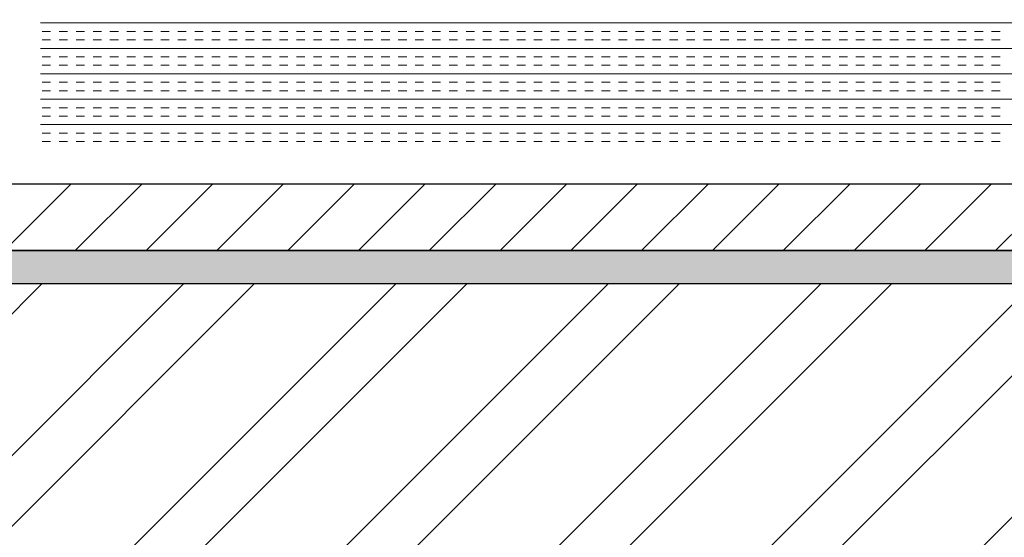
# Model space of a CAD drawing. Extents: x 3940905 to 4145695, y 925352 to 1109797.
# Tile 48 of 256: x 3953440 to 3953809, y 1096806 to 1097000. Entities that reach past the tile are written whole.
import ezdxf

# ---------------------------------------------------------------- set-up
doc = ezdxf.new("R2010")
doc.units = 0
doc.header["$LTSCALE"] = 750
doc.header["$MEASUREMENT"] = 0
doc.layers.add('CIVIL WALLS', color=7, linetype='CONTINUOUS', lineweight=30)
doc.layers.add('CKD Equipments', color=252, linetype='CONTINUOUS', lineweight=0)
doc.layers.add('S-Hatch_8', color=7, linetype='CONTINUOUS')

msp = doc.modelspace()

# ---------------------------------------------------------------- hatches: boundary and pattern name
at = {"layer": 'CIVIL WALLS', "true_color": 0x136734}
h = msp.add_hatch(dxfattribs=at)
h.set_pattern_fill('AR-CONC', color=116, scale=3)
h.set_pattern_definition([(50, (-29351.53, 53880.322), (21.51780548, -1.88256405), [2.25, -24.75]), (355, (-29351.53, 53880.322), (-4.16254001, 22.56576401), [1.8, -19.8]), (100.45144446, (-29349.737, 53880.165), (17.3552654, 20.68319973), [1.91220576, -21.03426336]), (46.1842, (-29351.53, 53886.322), (32.01723992, -4.96557842), [3.375, -37.125]), (96.6356355, (-29348.862, 53885.91), (28.03985837, 29.22355802), [2.86831026, -31.5514128]), (351.184164, (-29351.53, 53886.322), (28.03985835, 29.223558), [2.7, -29.70000003]), (21, (-29348.53, 53884.822), (17.90721156, -12.07856672), [2.25, -24.75]), (326, (-29348.53, 53884.822), (7.29945996, 21.75450135), [1.8, -19.8]), (71.45144474, (-29347.037, 53883.816), (25.2066713, 9.67593458), [1.9122057, -21.03426336]), (37.5, (-29351.53, 53880.322), (0.36479566, 9.986815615), [0, -19.56, 0, -20.1, 0, -19.875]), (7.5, (-29351.53, 53880.322), (7.892086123, 11.832351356), [0, -11.46, 0, -19.11, 0, -7.575]), (327.5, (-29358.22, 53880.322), (16.014673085, -0.676646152), [0, -7.5, 0, -23.4, 0, -31.05]), (317.5, (-29361.22, 53880.322), (17.49558508, 3.00314947), [0, -9.75, 0, -15.54, 0, -22.05])])
h.paths.add_polyline_path([(3954110.7, 1095008.09), (3954110.7, 1096788.63), (3953391.91, 1096788.63), (3953391.91, 1096913.63), (3954110.7, 1096913.63), (3954110.7, 1097213.17), (3954123.2, 1097213.17), (3954123.2, 1096901.13), (3953391.91, 1096901.13), (3953391.91, 1096801.13), (3954123.2, 1096801.13), (3954123.2, 1095008.09)])
at = {"layer": 'S-Hatch_8'}
h = msp.add_hatch(dxfattribs=at)
h.set_pattern_fill('ANSI31', color=6, scale=150)
h.set_pattern_definition([(45, (-29351.53, 53880.322), (-13.25825215, 13.25825215), [])])
h.paths.add_polyline_path([(3954110.73, 1097213.17), (3954110.69, 1096913.63), (3953391.91, 1096913.63), (3953391.91, 1096788.63), (3954110.92, 1096788.63), (3954110.7, 1095008.09), (3954085.7, 1095008.1), (3954085.91, 1096763.63), (3953391.91, 1096763.63), (3953391.91, 1096938.63), (3954085.94, 1096938.63), (3954085.97, 1097213.17)])
at = {"layer": 'S-Hatch_8', "true_color": 0x636466}
h = msp.add_hatch(dxfattribs=at)
h.set_pattern_fill('ANSI32', color=251, scale=150)
h.set_pattern_definition([(45, (-29351.53, 53880.32), (-39.77475644, 39.77475644), []), (45, (-29325.013, 53880.32), (-39.77475644, 39.77475644), [])])
h.paths.add_polyline_path([(3954123.2, 1096801.13), (3954123.2, 1095007.56), (3954220.75, 1095007.56), (3954220.75, 1097212.79), (3954123.2, 1097212.79), (3954123.2, 1096901.13), (3953391.91, 1096901.13), (3953391.91, 1096801.13)])

# ---------------------------------------------------------------- linework, layer by layer
at = {"layer": 'CIVIL WALLS', "color": 6}
msp.add_lwpolyline([(3954110.72, 1097213.17), (3954110.69, 1096913.63), (3953391.91, 1096913.63), (3953391.91, 1096788.63), (3954110.92, 1096788.63), (3954110.7, 1095008.09), (3954085.7, 1095008.1), (3954085.91, 1096763.63), (3953391.91, 1096763.63), (3953391.91, 1096938.63), (3954085.94, 1096938.63), (3954085.96, 1097213.17), (3954110.72, 1097213.17)], dxfattribs=at)
at = {"layer": 'CIVIL WALLS', "color": 116, "true_color": 0x136734}
msp.add_lwpolyline([(3954110.7, 1095008.09), (3954110.7, 1096788.63), (3953391.91, 1096788.63), (3953391.91, 1096913.63), (3954110.7, 1096913.63), (3954110.7, 1097213.17), (3954123.2, 1097213.17), (3954123.2, 1096901.13), (3953391.91, 1096901.13), (3953391.91, 1096801.13), (3954123.2, 1096801.13), (3954123.2, 1095008.09), (3954110.7, 1095008.09)], close=True, dxfattribs=at)
at = {"layer": 'CIVIL WALLS'}
msp.add_lwpolyline([(3954123.2, 1096801.13), (3954123.2, 1095007.56), (3954220.75, 1095007.56), (3954220.75, 1097212.79), (3954123.2, 1097212.79), (3954123.2, 1096901.13), (3953391.91, 1096901.13), (3953391.91, 1096801.13)], close=True, dxfattribs=at)
at = {"layer": 'CKD Equipments', "color": 4, "linetype": 'Continuous'}
for p, q in [((3954021.51, 1096998.89, 9921.14), (3953447.51, 1096998.89, 9921.14)), ((3953451.31, 1096995.72, 9921.14), (3953448.14, 1096995.72, 9921.14)), ((3953451.31, 1096992.54, 9921.14), (3953448.14, 1096992.54, 9921.14)), ((3953457.66, 1096995.72, 9921.14), (3953454.49, 1096995.72, 9921.14)), ((3953457.66, 1096992.54, 9921.14), (3953454.49, 1096992.54, 9921.14)), ((3953464.01, 1096995.72, 9921.14), (3953460.84, 1096995.72, 9921.14)), ((3953464.01, 1096992.54, 9921.14), (3953460.84, 1096992.54, 9921.14)), ((3953470.36, 1096995.72, 9921.14), (3953467.19, 1096995.72, 9921.14)), ((3953470.36, 1096992.54, 9921.14), (3953467.19, 1096992.54, 9921.14)), ((3953476.71, 1096995.72, 9921.14), (3953473.54, 1096995.72, 9921.14)), ((3953476.71, 1096992.54, 9921.14), (3953473.54, 1096992.54, 9921.14)), ((3953483.06, 1096995.72, 9921.14), (3953479.89, 1096995.72, 9921.14)), ((3953483.06, 1096992.54, 9921.14), (3953479.89, 1096992.54, 9921.14)), ((3953489.41, 1096995.72, 9921.14), (3953486.24, 1096995.72, 9921.14)), ((3953489.41, 1096992.54, 9921.14), (3953486.24, 1096992.54, 9921.14)), ((3953495.76, 1096995.72, 9921.14), (3953492.59, 1096995.72, 9921.14)), ((3953495.76, 1096992.54, 9921.14), (3953492.59, 1096992.54, 9921.14)), ((3953502.11, 1096995.72, 9921.14), (3953498.94, 1096995.72, 9921.14)), ((3953502.11, 1096992.54, 9921.14), (3953498.94, 1096992.54, 9921.14)), ((3953508.46, 1096995.72, 9921.14), (3953505.29, 1096995.72, 9921.14)), ((3953508.46, 1096992.54, 9921.14), (3953505.29, 1096992.54, 9921.14)), ((3953514.81, 1096995.72, 9921.14), (3953511.64, 1096995.72, 9921.14)), ((3953514.81, 1096992.54, 9921.14), (3953511.64, 1096992.54, 9921.14)), ((3953521.16, 1096995.72, 9921.14), (3953517.99, 1096995.72, 9921.14)), ((3953521.16, 1096992.54, 9921.14), (3953517.99, 1096992.54, 9921.14)), ((3953527.51, 1096995.72, 9921.14), (3953524.34, 1096995.72, 9921.14)), ((3953527.51, 1096992.54, 9921.14), (3953524.34, 1096992.54, 9921.14)), ((3953533.86, 1096995.72, 9921.14), (3953530.69, 1096995.72, 9921.14)), ((3953533.86, 1096992.54, 9921.14), (3953530.69, 1096992.54, 9921.14)), ((3953540.21, 1096995.72, 9921.14), (3953537.04, 1096995.72, 9921.14)), ((3953540.21, 1096992.54, 9921.14), (3953537.04, 1096992.54, 9921.14)), ((3953546.56, 1096995.72, 9921.14), (3953543.39, 1096995.72, 9921.14)), ((3953546.56, 1096992.54, 9921.14), (3953543.39, 1096992.54, 9921.14)), ((3953552.91, 1096995.72, 9921.14), (3953549.74, 1096995.72, 9921.14)), ((3953552.91, 1096992.54, 9921.14), (3953549.74, 1096992.54, 9921.14)), ((3953559.26, 1096995.72, 9921.14), (3953556.09, 1096995.72, 9921.14)), ((3953559.26, 1096992.54, 9921.14), (3953556.09, 1096992.54, 9921.14)), ((3953565.61, 1096995.72, 9921.14), (3953562.44, 1096995.72, 9921.14)), ((3953565.61, 1096992.54, 9921.14), (3953562.44, 1096992.54, 9921.14)), ((3953571.96, 1096995.72, 9921.14), (3953568.79, 1096995.72, 9921.14)), ((3953571.96, 1096992.54, 9921.14), (3953568.79, 1096992.54, 9921.14)), ((3953578.31, 1096995.72, 9921.14), (3953575.14, 1096995.72, 9921.14)), ((3953578.31, 1096992.54, 9921.14), (3953575.14, 1096992.54, 9921.14)), ((3953584.66, 1096995.72, 9921.14), (3953581.49, 1096995.72, 9921.14)), ((3953584.66, 1096992.54, 9921.14), (3953581.49, 1096992.54, 9921.14)), ((3953591.01, 1096995.72, 9921.14), (3953587.84, 1096995.72, 9921.14)), ((3953591.01, 1096992.54, 9921.14), (3953587.84, 1096992.54, 9921.14)), ((3953597.36, 1096995.72, 9921.14), (3953594.19, 1096995.72, 9921.14)), ((3953597.36, 1096992.54, 9921.14), (3953594.19, 1096992.54, 9921.14)), ((3953603.71, 1096995.72, 9921.14), (3953600.54, 1096995.72, 9921.14)), ((3953603.71, 1096992.54, 9921.14), (3953600.54, 1096992.54, 9921.14)), ((3953610.06, 1096995.72, 9921.14), (3953606.89, 1096995.72, 9921.14)), ((3953610.06, 1096992.54, 9921.14), (3953606.89, 1096992.54, 9921.14)), ((3953616.41, 1096995.72, 9921.14), (3953613.24, 1096995.72, 9921.14)), ((3953616.41, 1096992.54, 9921.14), (3953613.24, 1096992.54, 9921.14)), ((3953622.76, 1096995.72, 9921.14), (3953619.59, 1096995.72, 9921.14)), ((3953622.76, 1096992.54, 9921.14), (3953619.59, 1096992.54, 9921.14)), ((3953629.11, 1096995.72, 9921.14), (3953625.94, 1096995.72, 9921.14)), ((3953629.11, 1096992.54, 9921.14), (3953625.94, 1096992.54, 9921.14)), ((3953635.46, 1096995.72, 9921.14), (3953632.29, 1096995.72, 9921.14)), ((3953635.46, 1096992.54, 9921.14), (3953632.29, 1096992.54, 9921.14)), ((3953641.81, 1096995.72, 9921.14), (3953638.64, 1096995.72, 9921.14)), ((3953641.81, 1096992.54, 9921.14), (3953638.64, 1096992.54, 9921.14)), ((3953648.16, 1096995.72, 9921.14), (3953644.99, 1096995.72, 9921.14)), ((3953648.16, 1096992.54, 9921.14), (3953644.99, 1096992.54, 9921.14)), ((3953654.51, 1096995.72, 9921.14), (3953651.34, 1096995.72, 9921.14)), ((3953654.51, 1096992.54, 9921.14), (3953651.34, 1096992.54, 9921.14)), ((3953660.86, 1096995.72, 9921.14), (3953657.69, 1096995.72, 9921.14)), ((3953660.86, 1096992.54, 9921.14), (3953657.69, 1096992.54, 9921.14)), ((3953667.21, 1096995.72, 9921.14), (3953664.04, 1096995.72, 9921.14)), ((3953667.21, 1096992.54, 9921.14), (3953664.04, 1096992.54, 9921.14)), ((3953673.56, 1096995.72, 9921.14), (3953670.39, 1096995.72, 9921.14)), ((3953673.56, 1096992.54, 9921.14), (3953670.39, 1096992.54, 9921.14)), ((3953679.91, 1096995.72, 9921.14), (3953676.74, 1096995.72, 9921.14)), ((3953679.91, 1096992.54, 9921.14), (3953676.74, 1096992.54, 9921.14)), ((3953686.26, 1096995.72, 9921.14), (3953683.09, 1096995.72, 9921.14)), ((3953686.26, 1096992.54, 9921.14), (3953683.09, 1096992.54, 9921.14)), ((3953692.61, 1096995.72, 9921.14), (3953689.44, 1096995.72, 9921.14)), ((3953692.61, 1096992.54, 9921.14), (3953689.44, 1096992.54, 9921.14)), ((3953698.96, 1096995.72, 9921.14), (3953695.79, 1096995.72, 9921.14)), ((3953698.96, 1096992.54, 9921.14), (3953695.79, 1096992.54, 9921.14)), ((3953705.31, 1096995.72, 9921.14), (3953702.14, 1096995.72, 9921.14)), ((3953705.31, 1096992.54, 9921.14), (3953702.14, 1096992.54, 9921.14)), ((3953711.66, 1096995.72, 9921.14), (3953708.49, 1096995.72, 9921.14)), ((3953711.66, 1096992.54, 9921.14), (3953708.49, 1096992.54, 9921.14)), ((3953718.01, 1096995.72, 9921.14), (3953714.84, 1096995.72, 9921.14)), ((3953718.01, 1096992.54, 9921.14), (3953714.84, 1096992.54, 9921.14)), ((3953724.36, 1096995.72, 9921.14), (3953721.19, 1096995.72, 9921.14)), ((3953724.36, 1096992.54, 9921.14), (3953721.19, 1096992.54, 9921.14)), ((3953730.71, 1096995.72, 9921.14), (3953727.54, 1096995.72, 9921.14)), ((3953730.71, 1096992.54, 9921.14), (3953727.54, 1096992.54, 9921.14)), ((3953737.06, 1096995.72, 9921.14), (3953733.89, 1096995.72, 9921.14)), ((3953737.06, 1096992.54, 9921.14), (3953733.89, 1096992.54, 9921.14)), ((3953743.41, 1096995.72, 9921.14), (3953740.24, 1096995.72, 9921.14)), ((3953743.41, 1096992.54, 9921.14), (3953740.24, 1096992.54, 9921.14)), ((3953749.76, 1096995.72, 9921.14), (3953746.59, 1096995.72, 9921.14)), ((3953749.76, 1096992.54, 9921.14), (3953746.59, 1096992.54, 9921.14)), ((3953756.11, 1096995.72, 9921.14), (3953752.94, 1096995.72, 9921.14)), ((3953756.11, 1096992.54, 9921.14), (3953752.94, 1096992.54, 9921.14)), ((3953762.46, 1096995.72, 9921.14), (3953759.29, 1096995.72, 9921.14)), ((3953762.46, 1096992.54, 9921.14), (3953759.29, 1096992.54, 9921.14)), ((3953768.81, 1096995.72, 9921.14), (3953765.64, 1096995.72, 9921.14)), ((3953768.81, 1096992.54, 9921.14), (3953765.64, 1096992.54, 9921.14)), ((3953775.16, 1096995.72, 9921.14), (3953771.99, 1096995.72, 9921.14)), ((3953775.16, 1096992.54, 9921.14), (3953771.99, 1096992.54, 9921.14)), ((3953781.51, 1096995.72, 9921.14), (3953778.34, 1096995.72, 9921.14)), ((3953781.51, 1096992.54, 9921.14), (3953778.34, 1096992.54, 9921.14)), ((3953787.86, 1096995.72, 9921.14), (3953784.69, 1096995.72, 9921.14)), ((3953787.86, 1096992.54, 9921.14), (3953784.69, 1096992.54, 9921.14)), ((3953794.21, 1096995.72, 9921.14), (3953791.04, 1096995.72, 9921.14)), ((3953794.21, 1096992.54, 9921.14), (3953791.04, 1096992.54, 9921.14)), ((3953800.56, 1096995.72, 9921.14), (3953797.39, 1096995.72, 9921.14)), ((3953800.56, 1096992.54, 9921.14), (3953797.39, 1096992.54, 9921.14)), ((3953806.91, 1096995.72, 9921.14), (3953803.74, 1096995.72, 9921.14)), ((3953806.91, 1096992.54, 9921.14), (3953803.74, 1096992.54, 9921.14)), ((3954021.51, 1096989.37, 9921.14), (3953447.51, 1096989.37, 9921.14)), ((3953451.31, 1096986.19, 9921.14), (3953448.14, 1096986.19, 9921.14)), ((3953457.66, 1096986.19, 9921.14), (3953454.49, 1096986.19, 9921.14)), ((3953464.01, 1096986.19, 9921.14), (3953460.84, 1096986.19, 9921.14)), ((3953470.36, 1096986.19, 9921.14), (3953467.19, 1096986.19, 9921.14)), ((3953476.71, 1096986.19, 9921.14), (3953473.54, 1096986.19, 9921.14)), ((3953483.06, 1096986.19, 9921.14), (3953479.89, 1096986.19, 9921.14)), ((3953489.41, 1096986.19, 9921.14), (3953486.24, 1096986.19, 9921.14)), ((3953495.76, 1096986.19, 9921.14), (3953492.59, 1096986.19, 9921.14)), ((3953502.11, 1096986.19, 9921.14), (3953498.94, 1096986.19, 9921.14)), ((3953508.46, 1096986.19, 9921.14), (3953505.29, 1096986.19, 9921.14)), ((3953514.81, 1096986.19, 9921.14), (3953511.64, 1096986.19, 9921.14)), ((3953521.16, 1096986.19, 9921.14), (3953517.99, 1096986.19, 9921.14)), ((3953527.51, 1096986.19, 9921.14), (3953524.34, 1096986.19, 9921.14)), ((3953533.86, 1096986.19, 9921.14), (3953530.69, 1096986.19, 9921.14)), ((3953540.21, 1096986.19, 9921.14), (3953537.04, 1096986.19, 9921.14)), ((3953546.56, 1096986.19, 9921.14), (3953543.39, 1096986.19, 9921.14)), ((3953552.91, 1096986.19, 9921.14), (3953549.74, 1096986.19, 9921.14)), ((3953559.26, 1096986.19, 9921.14), (3953556.09, 1096986.19, 9921.14)), ((3953565.61, 1096986.19, 9921.14), (3953562.44, 1096986.19, 9921.14)), ((3953571.96, 1096986.19, 9921.14), (3953568.79, 1096986.19, 9921.14)), ((3953578.31, 1096986.19, 9921.14), (3953575.14, 1096986.19, 9921.14)), ((3953584.66, 1096986.19, 9921.14), (3953581.49, 1096986.19, 9921.14)), ((3953591.01, 1096986.19, 9921.14), (3953587.84, 1096986.19, 9921.14)), ((3953597.36, 1096986.19, 9921.14), (3953594.19, 1096986.19, 9921.14)), ((3953603.71, 1096986.19, 9921.14), (3953600.54, 1096986.19, 9921.14)), ((3953610.06, 1096986.19, 9921.14), (3953606.89, 1096986.19, 9921.14)), ((3953616.41, 1096986.19, 9921.14), (3953613.24, 1096986.19, 9921.14)), ((3953622.76, 1096986.19, 9921.14), (3953619.59, 1096986.19, 9921.14)), ((3953629.11, 1096986.19, 9921.14), (3953625.94, 1096986.19, 9921.14)), ((3953635.46, 1096986.19, 9921.14), (3953632.29, 1096986.19, 9921.14)), ((3953641.81, 1096986.19, 9921.14), (3953638.64, 1096986.19, 9921.14)), ((3953648.16, 1096986.19, 9921.14), (3953644.99, 1096986.19, 9921.14)), ((3953654.51, 1096986.19, 9921.14), (3953651.34, 1096986.19, 9921.14)), ((3953660.86, 1096986.19, 9921.14), (3953657.69, 1096986.19, 9921.14)), ((3953667.21, 1096986.19, 9921.14), (3953664.04, 1096986.19, 9921.14)), ((3953673.56, 1096986.19, 9921.14), (3953670.39, 1096986.19, 9921.14)), ((3953679.91, 1096986.19, 9921.14), (3953676.74, 1096986.19, 9921.14)), ((3953686.26, 1096986.19, 9921.14), (3953683.09, 1096986.19, 9921.14)), ((3953692.61, 1096986.19, 9921.14), (3953689.44, 1096986.19, 9921.14)), ((3953698.96, 1096986.19, 9921.14), (3953695.79, 1096986.19, 9921.14)), ((3953705.31, 1096986.19, 9921.14), (3953702.14, 1096986.19, 9921.14)), ((3953711.66, 1096986.19, 9921.14), (3953708.49, 1096986.19, 9921.14)), ((3953718.01, 1096986.19, 9921.14), (3953714.84, 1096986.19, 9921.14)), ((3953724.36, 1096986.19, 9921.14), (3953721.19, 1096986.19, 9921.14)), ((3953730.71, 1096986.19, 9921.14), (3953727.54, 1096986.19, 9921.14)), ((3953737.06, 1096986.19, 9921.14), (3953733.89, 1096986.19, 9921.14)), ((3953743.41, 1096986.19, 9921.14), (3953740.24, 1096986.19, 9921.14)), ((3953749.76, 1096986.19, 9921.14), (3953746.59, 1096986.19, 9921.14)), ((3953756.11, 1096986.19, 9921.14), (3953752.94, 1096986.19, 9921.14)), ((3953762.46, 1096986.19, 9921.14), (3953759.29, 1096986.19, 9921.14)), ((3953768.81, 1096986.19, 9921.14), (3953765.64, 1096986.19, 9921.14)), ((3953775.16, 1096986.19, 9921.14), (3953771.99, 1096986.19, 9921.14)), ((3953781.51, 1096986.19, 9921.14), (3953778.34, 1096986.19, 9921.14)), ((3953787.86, 1096986.19, 9921.14), (3953784.69, 1096986.19, 9921.14)), ((3953794.21, 1096986.19, 9921.14), (3953791.04, 1096986.19, 9921.14)), ((3953800.56, 1096986.19, 9921.14), (3953797.39, 1096986.19, 9921.14)), ((3953806.91, 1096986.19, 9921.14), (3953803.74, 1096986.19, 9921.14)), ((3953451.31, 1096983.02, 9921.14), (3953448.14, 1096983.02, 9921.14)), ((3953457.66, 1096983.02, 9921.14), (3953454.49, 1096983.02, 9921.14)), ((3953464.01, 1096983.02, 9921.14), (3953460.84, 1096983.02, 9921.14)), ((3953470.36, 1096983.02, 9921.14), (3953467.19, 1096983.02, 9921.14)), ((3953476.71, 1096983.02, 9921.14), (3953473.54, 1096983.02, 9921.14)), ((3953483.06, 1096983.02, 9921.14), (3953479.89, 1096983.02, 9921.14)), ((3953489.41, 1096983.02, 9921.14), (3953486.24, 1096983.02, 9921.14)), ((3953495.76, 1096983.02, 9921.14), (3953492.59, 1096983.02, 9921.14)), ((3953502.11, 1096983.02, 9921.14), (3953498.94, 1096983.02, 9921.14)), ((3953508.46, 1096983.02, 9921.14), (3953505.29, 1096983.02, 9921.14)), ((3953514.81, 1096983.02, 9921.14), (3953511.64, 1096983.02, 9921.14)), ((3953521.16, 1096983.02, 9921.14), (3953517.99, 1096983.02, 9921.14)), ((3953527.51, 1096983.02, 9921.14), (3953524.34, 1096983.02, 9921.14)), ((3953533.86, 1096983.02, 9921.14), (3953530.69, 1096983.02, 9921.14)), ((3953540.21, 1096983.02, 9921.14), (3953537.04, 1096983.02, 9921.14)), ((3953546.56, 1096983.02, 9921.14), (3953543.39, 1096983.02, 9921.14)), ((3953552.91, 1096983.02, 9921.14), (3953549.74, 1096983.02, 9921.14)), ((3953559.26, 1096983.02, 9921.14), (3953556.09, 1096983.02, 9921.14)), ((3953565.61, 1096983.02, 9921.14), (3953562.44, 1096983.02, 9921.14)), ((3953571.96, 1096983.02, 9921.14), (3953568.79, 1096983.02, 9921.14)), ((3953578.31, 1096983.02, 9921.14), (3953575.14, 1096983.02, 9921.14)), ((3953584.66, 1096983.02, 9921.14), (3953581.49, 1096983.02, 9921.14)), ((3953591.01, 1096983.02, 9921.14), (3953587.84, 1096983.02, 9921.14)), ((3953597.36, 1096983.02, 9921.14), (3953594.19, 1096983.02, 9921.14)), ((3953603.71, 1096983.02, 9921.14), (3953600.54, 1096983.02, 9921.14)), ((3953610.06, 1096983.02, 9921.14), (3953606.89, 1096983.02, 9921.14)), ((3953616.41, 1096983.02, 9921.14), (3953613.24, 1096983.02, 9921.14)), ((3953622.76, 1096983.02, 9921.14), (3953619.59, 1096983.02, 9921.14)), ((3953629.11, 1096983.02, 9921.14), (3953625.94, 1096983.02, 9921.14)), ((3953635.46, 1096983.02, 9921.14), (3953632.29, 1096983.02, 9921.14)), ((3953641.81, 1096983.02, 9921.14), (3953638.64, 1096983.02, 9921.14)), ((3953648.16, 1096983.02, 9921.14), (3953644.99, 1096983.02, 9921.14)), ((3953654.51, 1096983.02, 9921.14), (3953651.34, 1096983.02, 9921.14)), ((3953660.86, 1096983.02, 9921.14), (3953657.69, 1096983.02, 9921.14)), ((3953667.21, 1096983.02, 9921.14), (3953664.04, 1096983.02, 9921.14)), ((3953673.56, 1096983.02, 9921.14), (3953670.39, 1096983.02, 9921.14)), ((3953679.91, 1096983.02, 9921.14), (3953676.74, 1096983.02, 9921.14)), ((3953686.26, 1096983.02, 9921.14), (3953683.09, 1096983.02, 9921.14)), ((3953692.61, 1096983.02, 9921.14), (3953689.44, 1096983.02, 9921.14)), ((3953698.96, 1096983.02, 9921.14), (3953695.79, 1096983.02, 9921.14)), ((3953705.31, 1096983.02, 9921.14), (3953702.14, 1096983.02, 9921.14)), ((3953711.66, 1096983.02, 9921.14), (3953708.49, 1096983.02, 9921.14)), ((3953718.01, 1096983.02, 9921.14), (3953714.84, 1096983.02, 9921.14)), ((3953724.36, 1096983.02, 9921.14), (3953721.19, 1096983.02, 9921.14)), ((3953730.71, 1096983.02, 9921.14), (3953727.54, 1096983.02, 9921.14)), ((3953737.06, 1096983.02, 9921.14), (3953733.89, 1096983.02, 9921.14)), ((3953743.41, 1096983.02, 9921.14), (3953740.24, 1096983.02, 9921.14)), ((3953749.76, 1096983.02, 9921.14), (3953746.59, 1096983.02, 9921.14)), ((3953756.11, 1096983.02, 9921.14), (3953752.94, 1096983.02, 9921.14)), ((3953762.46, 1096983.02, 9921.14), (3953759.29, 1096983.02, 9921.14)), ((3953768.81, 1096983.02, 9921.14), (3953765.64, 1096983.02, 9921.14)), ((3953775.16, 1096983.02, 9921.14), (3953771.99, 1096983.02, 9921.14)), ((3953781.51, 1096983.02, 9921.14), (3953778.34, 1096983.02, 9921.14)), ((3953787.86, 1096983.02, 9921.14), (3953784.69, 1096983.02, 9921.14)), ((3953794.21, 1096983.02, 9921.14), (3953791.04, 1096983.02, 9921.14)), ((3953800.56, 1096983.02, 9921.14), (3953797.39, 1096983.02, 9921.14)), ((3953806.91, 1096983.02, 9921.14), (3953803.74, 1096983.02, 9921.14)), ((3954021.51, 1096979.84, 9921.14), (3953447.51, 1096979.84, 9921.14)), ((3953451.31, 1096976.67, 9921.14), (3953448.14, 1096976.67, 9921.14)), ((3953457.66, 1096976.67, 9921.14), (3953454.49, 1096976.67, 9921.14)), ((3953464.01, 1096976.67, 9921.14), (3953460.84, 1096976.67, 9921.14)), ((3953470.36, 1096976.67, 9921.14), (3953467.19, 1096976.67, 9921.14)), ((3953476.71, 1096976.67, 9921.14), (3953473.54, 1096976.67, 9921.14)), ((3953483.06, 1096976.67, 9921.14), (3953479.89, 1096976.67, 9921.14)), ((3953489.41, 1096976.67, 9921.14), (3953486.24, 1096976.67, 9921.14)), ((3953495.76, 1096976.67, 9921.14), (3953492.59, 1096976.67, 9921.14)), ((3953502.11, 1096976.67, 9921.14), (3953498.94, 1096976.67, 9921.14)), ((3953508.46, 1096976.67, 9921.14), (3953505.29, 1096976.67, 9921.14)), ((3953514.81, 1096976.67, 9921.14), (3953511.64, 1096976.67, 9921.14)), ((3953521.16, 1096976.67, 9921.14), (3953517.99, 1096976.67, 9921.14)), ((3953527.51, 1096976.67, 9921.14), (3953524.34, 1096976.67, 9921.14)), ((3953533.86, 1096976.67, 9921.14), (3953530.69, 1096976.67, 9921.14)), ((3953540.21, 1096976.67, 9921.14), (3953537.04, 1096976.67, 9921.14)), ((3953546.56, 1096976.67, 9921.14), (3953543.39, 1096976.67, 9921.14)), ((3953552.91, 1096976.67, 9921.14), (3953549.74, 1096976.67, 9921.14)), ((3953559.26, 1096976.67, 9921.14), (3953556.09, 1096976.67, 9921.14)), ((3953565.61, 1096976.67, 9921.14), (3953562.44, 1096976.67, 9921.14)), ((3953571.96, 1096976.67, 9921.14), (3953568.79, 1096976.67, 9921.14)), ((3953578.31, 1096976.67, 9921.14), (3953575.14, 1096976.67, 9921.14)), ((3953584.66, 1096976.67, 9921.14), (3953581.49, 1096976.67, 9921.14)), ((3953591.01, 1096976.67, 9921.14), (3953587.84, 1096976.67, 9921.14)), ((3953597.36, 1096976.67, 9921.14), (3953594.19, 1096976.67, 9921.14)), ((3953603.71, 1096976.67, 9921.14), (3953600.54, 1096976.67, 9921.14)), ((3953610.06, 1096976.67, 9921.14), (3953606.89, 1096976.67, 9921.14)), ((3953616.41, 1096976.67, 9921.14), (3953613.24, 1096976.67, 9921.14)), ((3953622.76, 1096976.67, 9921.14), (3953619.59, 1096976.67, 9921.14)), ((3953629.11, 1096976.67, 9921.14), (3953625.94, 1096976.67, 9921.14)), ((3953635.46, 1096976.67, 9921.14), (3953632.29, 1096976.67, 9921.14)), ((3953641.81, 1096976.67, 9921.14), (3953638.64, 1096976.67, 9921.14)), ((3953648.16, 1096976.67, 9921.14), (3953644.99, 1096976.67, 9921.14)), ((3953654.51, 1096976.67, 9921.14), (3953651.34, 1096976.67, 9921.14)), ((3953660.86, 1096976.67, 9921.14), (3953657.69, 1096976.67, 9921.14)), ((3953667.21, 1096976.67, 9921.14), (3953664.04, 1096976.67, 9921.14)), ((3953673.56, 1096976.67, 9921.14), (3953670.39, 1096976.67, 9921.14)), ((3953679.91, 1096976.67, 9921.14), (3953676.74, 1096976.67, 9921.14)), ((3953686.26, 1096976.67, 9921.14), (3953683.09, 1096976.67, 9921.14)), ((3953692.61, 1096976.67, 9921.14), (3953689.44, 1096976.67, 9921.14)), ((3953698.96, 1096976.67, 9921.14), (3953695.79, 1096976.67, 9921.14)), ((3953705.31, 1096976.67, 9921.14), (3953702.14, 1096976.67, 9921.14)), ((3953711.66, 1096976.67, 9921.14), (3953708.49, 1096976.67, 9921.14)), ((3953718.01, 1096976.67, 9921.14), (3953714.84, 1096976.67, 9921.14)), ((3953724.36, 1096976.67, 9921.14), (3953721.19, 1096976.67, 9921.14)), ((3953730.71, 1096976.67, 9921.14), (3953727.54, 1096976.67, 9921.14)), ((3953737.06, 1096976.67, 9921.14), (3953733.89, 1096976.67, 9921.14)), ((3953743.41, 1096976.67, 9921.14), (3953740.24, 1096976.67, 9921.14)), ((3953749.76, 1096976.67, 9921.14), (3953746.59, 1096976.67, 9921.14)), ((3953756.11, 1096976.67, 9921.14), (3953752.94, 1096976.67, 9921.14)), ((3953762.46, 1096976.67, 9921.14), (3953759.29, 1096976.67, 9921.14)), ((3953768.81, 1096976.67, 9921.14), (3953765.64, 1096976.67, 9921.14)), ((3953775.16, 1096976.67, 9921.14), (3953771.99, 1096976.67, 9921.14)), ((3953781.51, 1096976.67, 9921.14), (3953778.34, 1096976.67, 9921.14)), ((3953787.86, 1096976.67, 9921.14), (3953784.69, 1096976.67, 9921.14)), ((3953794.21, 1096976.67, 9921.14), (3953791.04, 1096976.67, 9921.14)), ((3953800.56, 1096976.67, 9921.14), (3953797.39, 1096976.67, 9921.14)), ((3953806.91, 1096976.67, 9921.14), (3953803.74, 1096976.67, 9921.14)), ((3954021.51, 1096970.32, 9921.14), (3953447.51, 1096970.32, 9921.14)), ((3953451.31, 1096973.49, 9921.14), (3953448.14, 1096973.49, 9921.14)), ((3953457.66, 1096973.49, 9921.14), (3953454.49, 1096973.49, 9921.14)), ((3953464.01, 1096973.49, 9921.14), (3953460.84, 1096973.49, 9921.14)), ((3953470.36, 1096973.49, 9921.14), (3953467.19, 1096973.49, 9921.14)), ((3953476.71, 1096973.49, 9921.14), (3953473.54, 1096973.49, 9921.14)), ((3953483.06, 1096973.49, 9921.14), (3953479.89, 1096973.49, 9921.14)), ((3953489.41, 1096973.49, 9921.14), (3953486.24, 1096973.49, 9921.14)), ((3953495.76, 1096973.49, 9921.14), (3953492.59, 1096973.49, 9921.14)), ((3953502.11, 1096973.49, 9921.14), (3953498.94, 1096973.49, 9921.14)), ((3953508.46, 1096973.49, 9921.14), (3953505.29, 1096973.49, 9921.14)), ((3953514.81, 1096973.49, 9921.14), (3953511.64, 1096973.49, 9921.14)), ((3953521.16, 1096973.49, 9921.14), (3953517.99, 1096973.49, 9921.14)), ((3953527.51, 1096973.49, 9921.14), (3953524.34, 1096973.49, 9921.14)), ((3953533.86, 1096973.49, 9921.14), (3953530.69, 1096973.49, 9921.14)), ((3953540.21, 1096973.49, 9921.14), (3953537.04, 1096973.49, 9921.14)), ((3953546.56, 1096973.49, 9921.14), (3953543.39, 1096973.49, 9921.14)), ((3953552.91, 1096973.49, 9921.14), (3953549.74, 1096973.49, 9921.14)), ((3953559.26, 1096973.49, 9921.14), (3953556.09, 1096973.49, 9921.14)), ((3953565.61, 1096973.49, 9921.14), (3953562.44, 1096973.49, 9921.14)), ((3953571.96, 1096973.49, 9921.14), (3953568.79, 1096973.49, 9921.14)), ((3953578.31, 1096973.49, 9921.14), (3953575.14, 1096973.49, 9921.14)), ((3953584.66, 1096973.49, 9921.14), (3953581.49, 1096973.49, 9921.14)), ((3953591.01, 1096973.49, 9921.14), (3953587.84, 1096973.49, 9921.14)), ((3953597.36, 1096973.49, 9921.14), (3953594.19, 1096973.49, 9921.14)), ((3953603.71, 1096973.49, 9921.14), (3953600.54, 1096973.49, 9921.14)), ((3953610.06, 1096973.49, 9921.14), (3953606.89, 1096973.49, 9921.14)), ((3953616.41, 1096973.49, 9921.14), (3953613.24, 1096973.49, 9921.14)), ((3953622.76, 1096973.49, 9921.14), (3953619.59, 1096973.49, 9921.14)), ((3953629.11, 1096973.49, 9921.14), (3953625.94, 1096973.49, 9921.14)), ((3953635.46, 1096973.49, 9921.14), (3953632.29, 1096973.49, 9921.14)), ((3953641.81, 1096973.49, 9921.14), (3953638.64, 1096973.49, 9921.14)), ((3953648.16, 1096973.49, 9921.14), (3953644.99, 1096973.49, 9921.14)), ((3953654.51, 1096973.49, 9921.14), (3953651.34, 1096973.49, 9921.14)), ((3953660.86, 1096973.49, 9921.14), (3953657.69, 1096973.49, 9921.14)), ((3953667.21, 1096973.49, 9921.14), (3953664.04, 1096973.49, 9921.14)), ((3953673.56, 1096973.49, 9921.14), (3953670.39, 1096973.49, 9921.14)), ((3953679.91, 1096973.49, 9921.14), (3953676.74, 1096973.49, 9921.14)), ((3953686.26, 1096973.49, 9921.14), (3953683.09, 1096973.49, 9921.14)), ((3953692.61, 1096973.49, 9921.14), (3953689.44, 1096973.49, 9921.14)), ((3953698.96, 1096973.49, 9921.14), (3953695.79, 1096973.49, 9921.14)), ((3953705.31, 1096973.49, 9921.14), (3953702.14, 1096973.49, 9921.14)), ((3953711.66, 1096973.49, 9921.14), (3953708.49, 1096973.49, 9921.14)), ((3953718.01, 1096973.49, 9921.14), (3953714.84, 1096973.49, 9921.14)), ((3953724.36, 1096973.49, 9921.14), (3953721.19, 1096973.49, 9921.14)), ((3953730.71, 1096973.49, 9921.14), (3953727.54, 1096973.49, 9921.14)), ((3953737.06, 1096973.49, 9921.14), (3953733.89, 1096973.49, 9921.14)), ((3953743.41, 1096973.49, 9921.14), (3953740.24, 1096973.49, 9921.14)), ((3953749.76, 1096973.49, 9921.14), (3953746.59, 1096973.49, 9921.14)), ((3953756.11, 1096973.49, 9921.14), (3953752.94, 1096973.49, 9921.14)), ((3953762.46, 1096973.49, 9921.14), (3953759.29, 1096973.49, 9921.14)), ((3953768.81, 1096973.49, 9921.14), (3953765.64, 1096973.49, 9921.14)), ((3953775.16, 1096973.49, 9921.14), (3953771.99, 1096973.49, 9921.14)), ((3953781.51, 1096973.49, 9921.14), (3953778.34, 1096973.49, 9921.14)), ((3953787.86, 1096973.49, 9921.14), (3953784.69, 1096973.49, 9921.14)), ((3953794.21, 1096973.49, 9921.14), (3953791.04, 1096973.49, 9921.14)), ((3953800.56, 1096973.49, 9921.14), (3953797.39, 1096973.49, 9921.14)), ((3953806.91, 1096973.49, 9921.14), (3953803.74, 1096973.49, 9921.14)), ((3953451.31, 1096967.14, 9921.14), (3953448.14, 1096967.14, 9921.14)), ((3953457.66, 1096967.14, 9921.14), (3953454.49, 1096967.14, 9921.14)), ((3953464.01, 1096967.14, 9921.14), (3953460.84, 1096967.14, 9921.14)), ((3953470.36, 1096967.14, 9921.14), (3953467.19, 1096967.14, 9921.14)), ((3953476.71, 1096967.14, 9921.14), (3953473.54, 1096967.14, 9921.14)), ((3953483.06, 1096967.14, 9921.14), (3953479.89, 1096967.14, 9921.14)), ((3953489.41, 1096967.14, 9921.14), (3953486.24, 1096967.14, 9921.14)), ((3953495.76, 1096967.14, 9921.14), (3953492.59, 1096967.14, 9921.14)), ((3953502.11, 1096967.14, 9921.14), (3953498.94, 1096967.14, 9921.14)), ((3953508.46, 1096967.14, 9921.14), (3953505.29, 1096967.14, 9921.14)), ((3953514.81, 1096967.14, 9921.14), (3953511.64, 1096967.14, 9921.14)), ((3953521.16, 1096967.14, 9921.14), (3953517.99, 1096967.14, 9921.14)), ((3953527.51, 1096967.14, 9921.14), (3953524.34, 1096967.14, 9921.14)), ((3953533.86, 1096967.14, 9921.14), (3953530.69, 1096967.14, 9921.14)), ((3953540.21, 1096967.14, 9921.14), (3953537.04, 1096967.14, 9921.14)), ((3953546.56, 1096967.14, 9921.14), (3953543.39, 1096967.14, 9921.14)), ((3953552.91, 1096967.14, 9921.14), (3953549.74, 1096967.14, 9921.14)), ((3953559.26, 1096967.14, 9921.14), (3953556.09, 1096967.14, 9921.14)), ((3953565.61, 1096967.14, 9921.14), (3953562.44, 1096967.14, 9921.14)), ((3953571.96, 1096967.14, 9921.14), (3953568.79, 1096967.14, 9921.14)), ((3953578.31, 1096967.14, 9921.14), (3953575.14, 1096967.14, 9921.14)), ((3953584.66, 1096967.14, 9921.14), (3953581.49, 1096967.14, 9921.14)), ((3953591.01, 1096967.14, 9921.14), (3953587.84, 1096967.14, 9921.14)), ((3953597.36, 1096967.14, 9921.14), (3953594.19, 1096967.14, 9921.14)), ((3953603.71, 1096967.14, 9921.14), (3953600.54, 1096967.14, 9921.14)), ((3953610.06, 1096967.14, 9921.14), (3953606.89, 1096967.14, 9921.14)), ((3953616.41, 1096967.14, 9921.14), (3953613.24, 1096967.14, 9921.14)), ((3953622.76, 1096967.14, 9921.14), (3953619.59, 1096967.14, 9921.14)), ((3953629.11, 1096967.14, 9921.14), (3953625.94, 1096967.14, 9921.14)), ((3953635.46, 1096967.14, 9921.14), (3953632.29, 1096967.14, 9921.14)), ((3953641.81, 1096967.14, 9921.14), (3953638.64, 1096967.14, 9921.14)), ((3953648.16, 1096967.14, 9921.14), (3953644.99, 1096967.14, 9921.14)), ((3953654.51, 1096967.14, 9921.14), (3953651.34, 1096967.14, 9921.14)), ((3953660.86, 1096967.14, 9921.14), (3953657.69, 1096967.14, 9921.14)), ((3953667.21, 1096967.14, 9921.14), (3953664.04, 1096967.14, 9921.14)), ((3953673.56, 1096967.14, 9921.14), (3953670.39, 1096967.14, 9921.14)), ((3953679.91, 1096967.14, 9921.14), (3953676.74, 1096967.14, 9921.14)), ((3953686.26, 1096967.14, 9921.14), (3953683.09, 1096967.14, 9921.14)), ((3953692.61, 1096967.14, 9921.14), (3953689.44, 1096967.14, 9921.14)), ((3953698.96, 1096967.14, 9921.14), (3953695.79, 1096967.14, 9921.14)), ((3953705.31, 1096967.14, 9921.14), (3953702.14, 1096967.14, 9921.14)), ((3953711.66, 1096967.14, 9921.14), (3953708.49, 1096967.14, 9921.14)), ((3953718.01, 1096967.14, 9921.14), (3953714.84, 1096967.14, 9921.14)), ((3953724.36, 1096967.14, 9921.14), (3953721.19, 1096967.14, 9921.14)), ((3953730.71, 1096967.14, 9921.14), (3953727.54, 1096967.14, 9921.14)), ((3953737.06, 1096967.14, 9921.14), (3953733.89, 1096967.14, 9921.14)), ((3953743.41, 1096967.14, 9921.14), (3953740.24, 1096967.14, 9921.14)), ((3953749.76, 1096967.14, 9921.14), (3953746.59, 1096967.14, 9921.14)), ((3953756.11, 1096967.14, 9921.14), (3953752.94, 1096967.14, 9921.14)), ((3953762.46, 1096967.14, 9921.14), (3953759.29, 1096967.14, 9921.14)), ((3953768.81, 1096967.14, 9921.14), (3953765.64, 1096967.14, 9921.14)), ((3953775.16, 1096967.14, 9921.14), (3953771.99, 1096967.14, 9921.14)), ((3953781.51, 1096967.14, 9921.14), (3953778.34, 1096967.14, 9921.14)), ((3953787.86, 1096967.14, 9921.14), (3953784.69, 1096967.14, 9921.14)), ((3953794.21, 1096967.14, 9921.14), (3953791.04, 1096967.14, 9921.14)), ((3953800.56, 1096967.14, 9921.14), (3953797.39, 1096967.14, 9921.14)), ((3953806.91, 1096967.14, 9921.14), (3953803.74, 1096967.14, 9921.14)), ((3953451.31, 1096963.97, 9921.14), (3953448.14, 1096963.97, 9921.14)), ((3953457.66, 1096963.97, 9921.14), (3953454.49, 1096963.97, 9921.14)), ((3953464.01, 1096963.97, 9921.14), (3953460.84, 1096963.97, 9921.14)), ((3953470.36, 1096963.97, 9921.14), (3953467.19, 1096963.97, 9921.14)), ((3953476.71, 1096963.97, 9921.14), (3953473.54, 1096963.97, 9921.14)), ((3953483.06, 1096963.97, 9921.14), (3953479.89, 1096963.97, 9921.14)), ((3953489.41, 1096963.97, 9921.14), (3953486.24, 1096963.97, 9921.14)), ((3953495.76, 1096963.97, 9921.14), (3953492.59, 1096963.97, 9921.14)), ((3953502.11, 1096963.97, 9921.14), (3953498.94, 1096963.97, 9921.14)), ((3953508.46, 1096963.97, 9921.14), (3953505.29, 1096963.97, 9921.14)), ((3953514.81, 1096963.97, 9921.14), (3953511.64, 1096963.97, 9921.14)), ((3953521.16, 1096963.97, 9921.14), (3953517.99, 1096963.97, 9921.14)), ((3953527.51, 1096963.97, 9921.14), (3953524.34, 1096963.97, 9921.14)), ((3953533.86, 1096963.97, 9921.14), (3953530.69, 1096963.97, 9921.14)), ((3953540.21, 1096963.97, 9921.14), (3953537.04, 1096963.97, 9921.14)), ((3953546.56, 1096963.97, 9921.14), (3953543.39, 1096963.97, 9921.14)), ((3953552.91, 1096963.97, 9921.14), (3953549.74, 1096963.97, 9921.14)), ((3953559.26, 1096963.97, 9921.14), (3953556.09, 1096963.97, 9921.14)), ((3953565.61, 1096963.97, 9921.14), (3953562.44, 1096963.97, 9921.14)), ((3953571.96, 1096963.97, 9921.14), (3953568.79, 1096963.97, 9921.14)), ((3953578.31, 1096963.97, 9921.14), (3953575.14, 1096963.97, 9921.14)), ((3953584.66, 1096963.97, 9921.14), (3953581.49, 1096963.97, 9921.14)), ((3953591.01, 1096963.97, 9921.14), (3953587.84, 1096963.97, 9921.14)), ((3953597.36, 1096963.97, 9921.14), (3953594.19, 1096963.97, 9921.14)), ((3953603.71, 1096963.97, 9921.14), (3953600.54, 1096963.97, 9921.14)), ((3953610.06, 1096963.97, 9921.14), (3953606.89, 1096963.97, 9921.14)), ((3953616.41, 1096963.97, 9921.14), (3953613.24, 1096963.97, 9921.14)), ((3953622.76, 1096963.97, 9921.14), (3953619.59, 1096963.97, 9921.14)), ((3953629.11, 1096963.97, 9921.14), (3953625.94, 1096963.97, 9921.14)), ((3953635.46, 1096963.97, 9921.14), (3953632.29, 1096963.97, 9921.14)), ((3953641.81, 1096963.97, 9921.14), (3953638.64, 1096963.97, 9921.14)), ((3953648.16, 1096963.97, 9921.14), (3953644.99, 1096963.97, 9921.14)), ((3953654.51, 1096963.97, 9921.14), (3953651.34, 1096963.97, 9921.14)), ((3953660.86, 1096963.97, 9921.14), (3953657.69, 1096963.97, 9921.14)), ((3953667.21, 1096963.97, 9921.14), (3953664.04, 1096963.97, 9921.14)), ((3953673.56, 1096963.97, 9921.14), (3953670.39, 1096963.97, 9921.14)), ((3953679.91, 1096963.97, 9921.14), (3953676.74, 1096963.97, 9921.14)), ((3953686.26, 1096963.97, 9921.14), (3953683.09, 1096963.97, 9921.14)), ((3953692.61, 1096963.97, 9921.14), (3953689.44, 1096963.97, 9921.14)), ((3953698.96, 1096963.97, 9921.14), (3953695.79, 1096963.97, 9921.14)), ((3953705.31, 1096963.97, 9921.14), (3953702.14, 1096963.97, 9921.14)), ((3953711.66, 1096963.97, 9921.14), (3953708.49, 1096963.97, 9921.14)), ((3953718.01, 1096963.97, 9921.14), (3953714.84, 1096963.97, 9921.14)), ((3953724.36, 1096963.97, 9921.14), (3953721.19, 1096963.97, 9921.14)), ((3953730.71, 1096963.97, 9921.14), (3953727.54, 1096963.97, 9921.14)), ((3953737.06, 1096963.97, 9921.14), (3953733.89, 1096963.97, 9921.14)), ((3953743.41, 1096963.97, 9921.14), (3953740.24, 1096963.97, 9921.14)), ((3953749.76, 1096963.97, 9921.14), (3953746.59, 1096963.97, 9921.14)), ((3953756.11, 1096963.97, 9921.14), (3953752.94, 1096963.97, 9921.14)), ((3953762.46, 1096963.97, 9921.14), (3953759.29, 1096963.97, 9921.14)), ((3953768.81, 1096963.97, 9921.14), (3953765.64, 1096963.97, 9921.14)), ((3953775.16, 1096963.97, 9921.14), (3953771.99, 1096963.97, 9921.14)), ((3953781.51, 1096963.97, 9921.14), (3953778.34, 1096963.97, 9921.14)), ((3953787.86, 1096963.97, 9921.14), (3953784.69, 1096963.97, 9921.14)), ((3953794.21, 1096963.97, 9921.14), (3953791.04, 1096963.97, 9921.14)), ((3953800.56, 1096963.97, 9921.14), (3953797.39, 1096963.97, 9921.14)), ((3953806.91, 1096963.97, 9921.14), (3953803.74, 1096963.97, 9921.14)), ((3954021.51, 1096960.79, 9921.14), (3953447.51, 1096960.79, 9921.14)), ((3953451.31, 1096957.62, 9921.14), (3953448.14, 1096957.62, 9921.14)), ((3953457.66, 1096957.62, 9921.14), (3953454.49, 1096957.62, 9921.14)), ((3953464.01, 1096957.62, 9921.14), (3953460.84, 1096957.62, 9921.14)), ((3953470.36, 1096957.62, 9921.14), (3953467.19, 1096957.62, 9921.14)), ((3953476.71, 1096957.62, 9921.14), (3953473.54, 1096957.62, 9921.14)), ((3953483.06, 1096957.62, 9921.14), (3953479.89, 1096957.62, 9921.14)), ((3953489.41, 1096957.62, 9921.14), (3953486.24, 1096957.62, 9921.14)), ((3953495.76, 1096957.62, 9921.14), (3953492.59, 1096957.62, 9921.14)), ((3953502.11, 1096957.62, 9921.14), (3953498.94, 1096957.62, 9921.14)), ((3953508.46, 1096957.62, 9921.14), (3953505.29, 1096957.62, 9921.14)), ((3953514.81, 1096957.62, 9921.14), (3953511.64, 1096957.62, 9921.14)), ((3953521.16, 1096957.62, 9921.14), (3953517.99, 1096957.62, 9921.14)), ((3953527.51, 1096957.62, 9921.14), (3953524.34, 1096957.62, 9921.14)), ((3953533.86, 1096957.62, 9921.14), (3953530.69, 1096957.62, 9921.14)), ((3953540.21, 1096957.62, 9921.14), (3953537.04, 1096957.62, 9921.14)), ((3953546.56, 1096957.62, 9921.14), (3953543.39, 1096957.62, 9921.14)), ((3953552.91, 1096957.62, 9921.14), (3953549.74, 1096957.62, 9921.14)), ((3953559.26, 1096957.62, 9921.14), (3953556.09, 1096957.62, 9921.14)), ((3953565.61, 1096957.62, 9921.14), (3953562.44, 1096957.62, 9921.14)), ((3953571.96, 1096957.62, 9921.14), (3953568.79, 1096957.62, 9921.14)), ((3953578.31, 1096957.62, 9921.14), (3953575.14, 1096957.62, 9921.14)), ((3953584.66, 1096957.62, 9921.14), (3953581.49, 1096957.62, 9921.14)), ((3953591.01, 1096957.62, 9921.14), (3953587.84, 1096957.62, 9921.14)), ((3953597.36, 1096957.62, 9921.14), (3953594.19, 1096957.62, 9921.14)), ((3953603.71, 1096957.62, 9921.14), (3953600.54, 1096957.62, 9921.14)), ((3953610.06, 1096957.62, 9921.14), (3953606.89, 1096957.62, 9921.14)), ((3953616.41, 1096957.62, 9921.14), (3953613.24, 1096957.62, 9921.14)), ((3953622.76, 1096957.62, 9921.14), (3953619.59, 1096957.62, 9921.14)), ((3953629.11, 1096957.62, 9921.14), (3953625.94, 1096957.62, 9921.14)), ((3953635.46, 1096957.62, 9921.14), (3953632.29, 1096957.62, 9921.14)), ((3953641.81, 1096957.62, 9921.14), (3953638.64, 1096957.62, 9921.14)), ((3953648.16, 1096957.62, 9921.14), (3953644.99, 1096957.62, 9921.14)), ((3953654.51, 1096957.62, 9921.14), (3953651.34, 1096957.62, 9921.14)), ((3953660.86, 1096957.62, 9921.14), (3953657.69, 1096957.62, 9921.14)), ((3953667.21, 1096957.62, 9921.14), (3953664.04, 1096957.62, 9921.14)), ((3953673.56, 1096957.62, 9921.14), (3953670.39, 1096957.62, 9921.14)), ((3953679.91, 1096957.62, 9921.14), (3953676.74, 1096957.62, 9921.14)), ((3953686.26, 1096957.62, 9921.14), (3953683.09, 1096957.62, 9921.14)), ((3953692.61, 1096957.62, 9921.14), (3953689.44, 1096957.62, 9921.14)), ((3953698.96, 1096957.62, 9921.14), (3953695.79, 1096957.62, 9921.14)), ((3953705.31, 1096957.62, 9921.14), (3953702.14, 1096957.62, 9921.14)), ((3953711.66, 1096957.62, 9921.14), (3953708.49, 1096957.62, 9921.14)), ((3953718.01, 1096957.62, 9921.14), (3953714.84, 1096957.62, 9921.14)), ((3953724.36, 1096957.62, 9921.14), (3953721.19, 1096957.62, 9921.14)), ((3953730.71, 1096957.62, 9921.14), (3953727.54, 1096957.62, 9921.14)), ((3953737.06, 1096957.62, 9921.14), (3953733.89, 1096957.62, 9921.14)), ((3953743.41, 1096957.62, 9921.14), (3953740.24, 1096957.62, 9921.14)), ((3953749.76, 1096957.62, 9921.14), (3953746.59, 1096957.62, 9921.14)), ((3953756.11, 1096957.62, 9921.14), (3953752.94, 1096957.62, 9921.14)), ((3953762.46, 1096957.62, 9921.14), (3953759.29, 1096957.62, 9921.14)), ((3953768.81, 1096957.62, 9921.14), (3953765.64, 1096957.62, 9921.14)), ((3953775.16, 1096957.62, 9921.14), (3953771.99, 1096957.62, 9921.14)), ((3953781.51, 1096957.62, 9921.14), (3953778.34, 1096957.62, 9921.14)), ((3953787.86, 1096957.62, 9921.14), (3953784.69, 1096957.62, 9921.14)), ((3953794.21, 1096957.62, 9921.14), (3953791.04, 1096957.62, 9921.14)), ((3953800.56, 1096957.62, 9921.14), (3953797.39, 1096957.62, 9921.14)), ((3953806.91, 1096957.62, 9921.14), (3953803.74, 1096957.62, 9921.14)), ((3953451.31, 1096954.44, 9921.14), (3953448.14, 1096954.44, 9921.14)), ((3953457.66, 1096954.44, 9921.14), (3953454.49, 1096954.44, 9921.14)), ((3953464.01, 1096954.44, 9921.14), (3953460.84, 1096954.44, 9921.14)), ((3953470.36, 1096954.44, 9921.14), (3953467.19, 1096954.44, 9921.14)), ((3953476.71, 1096954.44, 9921.14), (3953473.54, 1096954.44, 9921.14)), ((3953483.06, 1096954.44, 9921.14), (3953479.89, 1096954.44, 9921.14)), ((3953489.41, 1096954.44, 9921.14), (3953486.24, 1096954.44, 9921.14)), ((3953495.76, 1096954.44, 9921.14), (3953492.59, 1096954.44, 9921.14)), ((3953502.11, 1096954.44, 9921.14), (3953498.94, 1096954.44, 9921.14)), ((3953508.46, 1096954.44, 9921.14), (3953505.29, 1096954.44, 9921.14)), ((3953514.81, 1096954.44, 9921.14), (3953511.64, 1096954.44, 9921.14)), ((3953521.16, 1096954.44, 9921.14), (3953517.99, 1096954.44, 9921.14)), ((3953527.51, 1096954.44, 9921.14), (3953524.34, 1096954.44, 9921.14)), ((3953533.86, 1096954.44, 9921.14), (3953530.69, 1096954.44, 9921.14)), ((3953540.21, 1096954.44, 9921.14), (3953537.04, 1096954.44, 9921.14)), ((3953546.56, 1096954.44, 9921.14), (3953543.39, 1096954.44, 9921.14)), ((3953552.91, 1096954.44, 9921.14), (3953549.74, 1096954.44, 9921.14)), ((3953559.26, 1096954.44, 9921.14), (3953556.09, 1096954.44, 9921.14)), ((3953565.61, 1096954.44, 9921.14), (3953562.44, 1096954.44, 9921.14)), ((3953571.96, 1096954.44, 9921.14), (3953568.79, 1096954.44, 9921.14)), ((3953578.31, 1096954.44, 9921.14), (3953575.14, 1096954.44, 9921.14)), ((3953584.66, 1096954.44, 9921.14), (3953581.49, 1096954.44, 9921.14)), ((3953591.01, 1096954.44, 9921.14), (3953587.84, 1096954.44, 9921.14)), ((3953597.36, 1096954.44, 9921.14), (3953594.19, 1096954.44, 9921.14)), ((3953603.71, 1096954.44, 9921.14), (3953600.54, 1096954.44, 9921.14)), ((3953610.06, 1096954.44, 9921.14), (3953606.89, 1096954.44, 9921.14)), ((3953616.41, 1096954.44, 9921.14), (3953613.24, 1096954.44, 9921.14)), ((3953622.76, 1096954.44, 9921.14), (3953619.59, 1096954.44, 9921.14)), ((3953629.11, 1096954.44, 9921.14), (3953625.94, 1096954.44, 9921.14)), ((3953635.46, 1096954.44, 9921.14), (3953632.29, 1096954.44, 9921.14)), ((3953641.81, 1096954.44, 9921.14), (3953638.64, 1096954.44, 9921.14)), ((3953648.16, 1096954.44, 9921.14), (3953644.99, 1096954.44, 9921.14)), ((3953654.51, 1096954.44, 9921.14), (3953651.34, 1096954.44, 9921.14)), ((3953660.86, 1096954.44, 9921.14), (3953657.69, 1096954.44, 9921.14)), ((3953667.21, 1096954.44, 9921.14), (3953664.04, 1096954.44, 9921.14)), ((3953673.56, 1096954.44, 9921.14), (3953670.39, 1096954.44, 9921.14)), ((3953679.91, 1096954.44, 9921.14), (3953676.74, 1096954.44, 9921.14)), ((3953686.26, 1096954.44, 9921.14), (3953683.09, 1096954.44, 9921.14)), ((3953692.61, 1096954.44, 9921.14), (3953689.44, 1096954.44, 9921.14)), ((3953698.96, 1096954.44, 9921.14), (3953695.79, 1096954.44, 9921.14)), ((3953705.31, 1096954.44, 9921.14), (3953702.14, 1096954.44, 9921.14)), ((3953711.66, 1096954.44, 9921.14), (3953708.49, 1096954.44, 9921.14)), ((3953718.01, 1096954.44, 9921.14), (3953714.84, 1096954.44, 9921.14)), ((3953724.36, 1096954.44, 9921.14), (3953721.19, 1096954.44, 9921.14)), ((3953730.71, 1096954.44, 9921.14), (3953727.54, 1096954.44, 9921.14)), ((3953737.06, 1096954.44, 9921.14), (3953733.89, 1096954.44, 9921.14)), ((3953743.41, 1096954.44, 9921.14), (3953740.24, 1096954.44, 9921.14)), ((3953749.76, 1096954.44, 9921.14), (3953746.59, 1096954.44, 9921.14)), ((3953756.11, 1096954.44, 9921.14), (3953752.94, 1096954.44, 9921.14)), ((3953762.46, 1096954.44, 9921.14), (3953759.29, 1096954.44, 9921.14)), ((3953768.81, 1096954.44, 9921.14), (3953765.64, 1096954.44, 9921.14)), ((3953775.16, 1096954.44, 9921.14), (3953771.99, 1096954.44, 9921.14)), ((3953781.51, 1096954.44, 9921.14), (3953778.34, 1096954.44, 9921.14)), ((3953787.86, 1096954.44, 9921.14), (3953784.69, 1096954.44, 9921.14)), ((3953794.21, 1096954.44, 9921.14), (3953791.04, 1096954.44, 9921.14)), ((3953800.56, 1096954.44, 9921.14), (3953797.39, 1096954.44, 9921.14)), ((3953806.91, 1096954.44, 9921.14), (3953803.74, 1096954.44, 9921.14))]:
    msp.add_line(p, q, dxfattribs=at)

doc.saveas('drawing.dxf')
